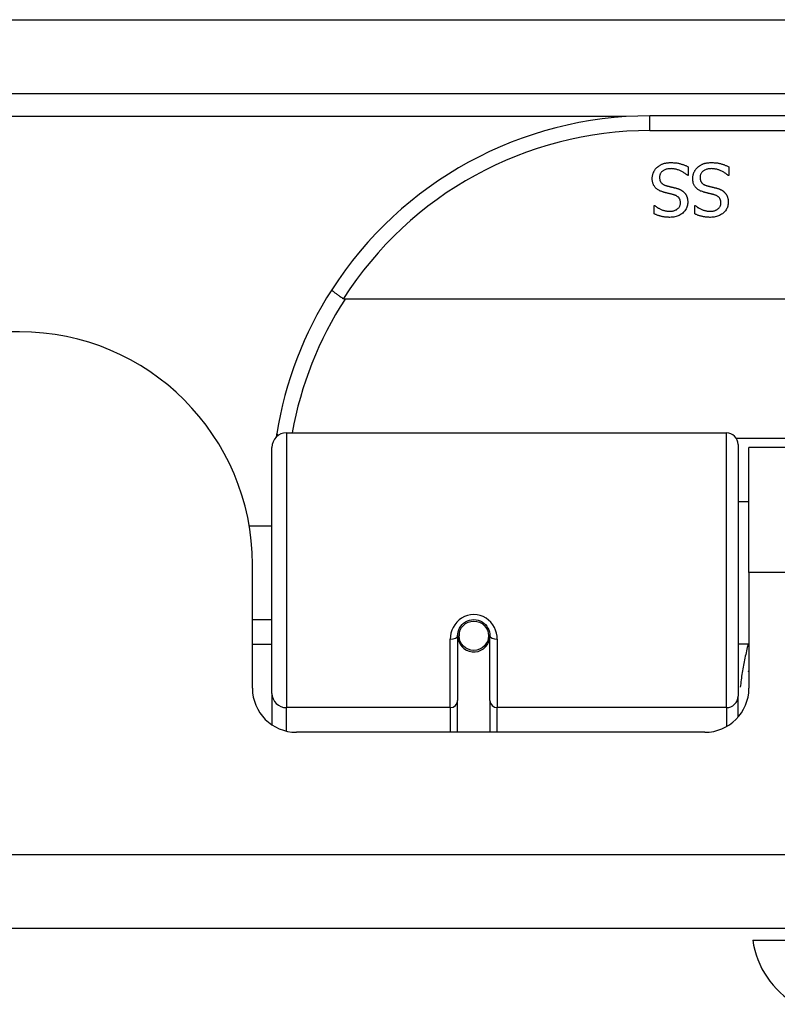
# Model space of a CAD drawing. Header units: inches. Extents: x 20 to 506, y 54 to 236.
# Tile 38 of 245: x 110.31 to 111.32, y 54.49 to 55.81. Entities that reach past the tile are written whole.
import ezdxf

# ---------------------------------------------------------------- set-up
doc = ezdxf.new("R2010")
doc.units = ezdxf.units.IN
doc.header["$MEASUREMENT"] = 0
doc.layers.add('Visible Edges(ANSI)', color=7, linetype='Continuous', lineweight=25)
doc.layers.add('Visible Tangent Edges(ANSI)', color=7, linetype='Continuous', lineweight=25)

msp = doc.modelspace()

# ---------------------------------------------------------------- linework, layer by layer
at = {"layer": 'Visible Edges(ANSI)'}
for p, q in [((68.3494, 55.7146), (116.1514, 55.7146)), ((112.65, 55.6846), (111.1539, 55.6846)), ((111.2051, 55.6164), (111.2051, 55.6046)), ((111.2594, 55.6164), (111.2594, 55.6046)), ((111.2051, 55.6046), (111.2044, 55.6046)), ((111.2594, 55.6046), (111.2587, 55.6046)), ((111.1597, 55.5644), (111.1604, 55.5644)), ((111.1597, 55.5531), (111.1597, 55.5644)), ((111.2139, 55.5644), (111.2146, 55.5644)), ((111.2139, 55.5531), (111.2139, 55.5644)), ((113.0588, 55.4389), (110.7451, 55.4389)), ((110.3089, 55.395), (100.3939, 55.395)), ((110.6667, 55.2596), (111.2563, 55.2596)), ((110.647, 54.91), (110.647, 55.2399)), ((111.272, 55.2438), (111.272, 54.9062)), ((111.2864, 55.072), (111.2864, 55.24)), ((112.5174, 55.24), (111.2864, 55.24)), ((111.272, 55.1675), (111.2864, 55.1675)), ((110.6166, 55.135), (110.647, 55.135)), ((110.6209, 54.9171), (110.6209, 55.083)), ((111.2864, 55.072), (111.2864, 54.9171)), ((110.6209, 55.0091), (110.647, 55.0091)), ((110.896, 54.9874), (110.896, 54.9005)), ((110.8982, 54.985), (110.8962, 54.985)), ((110.8965, 54.9917), (110.8984, 54.9913)), ((110.898, 54.9914), (110.898, 54.9874)), ((110.937, 54.9834), (110.9393, 54.9829)), ((110.9393, 54.9005), (110.9393, 54.9874)), ((110.647, 54.9755), (110.6209, 54.9755)), ((110.902, 54.9755), (110.8996, 54.9755)), ((110.9358, 54.9755), (110.9334, 54.9755)), ((111.272, 54.9766), (111.2864, 54.9766)), ((110.647, 54.91), (110.647, 54.8681)), ((111.272, 54.8784), (111.272, 54.9062)), ((110.896, 54.858), (110.896, 54.9005)), ((110.9393, 54.9005), (110.9393, 54.858)), ((111.2274, 54.858), (110.68, 54.858)), ((116.0529, 54.595), (68.4479, 54.595)), ((111.2917, 54.5793), (111.3645, 54.5793))]:
    msp.add_line(p, q, dxfattribs=at)
at = {"layer": 'Visible Edges(ANSI)', "flags": 128}
for points in [[(111.1633, 55.6155), (111.1639, 55.616), (111.1645, 55.6165), (111.1651, 55.6169), (111.1657, 55.6174), (111.1663, 55.6178), (111.167, 55.6182), (111.1676, 55.6186), (111.1683, 55.619), (111.1689, 55.6193), (111.1696, 55.6197), (111.1703, 55.62), (111.171, 55.6202), (111.1718, 55.6205), (111.1725, 55.6208), (111.1733, 55.621), (111.1741, 55.6212), (111.175, 55.6213), (111.1759, 55.6215), (111.1768, 55.6216), (111.1777, 55.6217), (111.1787, 55.6218), (111.1797, 55.6219), (111.1808, 55.6219), (111.1818, 55.6219)], [(111.1818, 55.6219), (111.1831, 55.6219), (111.1843, 55.6219), (111.1855, 55.6218), (111.1867, 55.6217), (111.1878, 55.6216), (111.189, 55.6215), (111.19, 55.6214), (111.1911, 55.6212), (111.1921, 55.621), (111.1931, 55.6208), (111.194, 55.6206), (111.1949, 55.6203), (111.1958, 55.62), (111.1967, 55.6197), (111.1976, 55.6195), (111.1985, 55.6192), (111.1993, 55.6188), (111.2002, 55.6185), (111.201, 55.6182), (111.2018, 55.6179), (111.2027, 55.6175), (111.2035, 55.6171), (111.2043, 55.6168), (111.2051, 55.6164)], [(111.2176, 55.6155), (111.2182, 55.616), (111.2188, 55.6165), (111.2194, 55.6169), (111.22, 55.6174), (111.2206, 55.6178), (111.2212, 55.6182), (111.2219, 55.6186), (111.2225, 55.619), (111.2232, 55.6193), (111.2239, 55.6197), (111.2246, 55.62), (111.2253, 55.6202), (111.226, 55.6205), (111.2268, 55.6208), (111.2276, 55.621), (111.2284, 55.6212), (111.2293, 55.6213), (111.2302, 55.6215), (111.2311, 55.6216), (111.232, 55.6217), (111.233, 55.6218), (111.234, 55.6219), (111.235, 55.6219), (111.2361, 55.6219)], [(111.2361, 55.6219), (111.2374, 55.6219), (111.2386, 55.6219), (111.2398, 55.6218), (111.241, 55.6217), (111.2421, 55.6216), (111.2432, 55.6215), (111.2443, 55.6214), (111.2453, 55.6212), (111.2464, 55.621), (111.2473, 55.6208), (111.2483, 55.6206), (111.2492, 55.6203), (111.2501, 55.62), (111.251, 55.6197), (111.2519, 55.6195), (111.2527, 55.6192), (111.2536, 55.6188), (111.2544, 55.6185), (111.2553, 55.6182), (111.2561, 55.6179), (111.2569, 55.6175), (111.2578, 55.6171), (111.2586, 55.6168), (111.2594, 55.6164)], [(111.1569, 55.6004), (111.1569, 55.6011), (111.157, 55.6018), (111.157, 55.6025), (111.1571, 55.6032), (111.1572, 55.6039), (111.1573, 55.6046), (111.1575, 55.6053), (111.1577, 55.6059), (111.1579, 55.6066), (111.1581, 55.6073), (111.1583, 55.608), (111.1586, 55.6086), (111.1589, 55.6093), (111.1592, 55.61), (111.1595, 55.6106), (111.1599, 55.6112), (111.1602, 55.6118), (111.1606, 55.6124), (111.161, 55.6129), (111.1615, 55.6135), (111.1619, 55.614), (111.1624, 55.6145), (111.1628, 55.615), (111.1633, 55.6155)], [(111.1825, 55.6138), (111.1812, 55.6137), (111.18, 55.6137), (111.1789, 55.6136), (111.1777, 55.6134), (111.1767, 55.6132), (111.1757, 55.6129), (111.1747, 55.6127), (111.1738, 55.6123), (111.173, 55.6119), (111.1722, 55.6115), (111.1714, 55.611), (111.1707, 55.6105), (111.1701, 55.61), (111.1695, 55.6094), (111.169, 55.6088), (111.1685, 55.6081), (111.1681, 55.6074), (111.1677, 55.6067), (111.1674, 55.606), (111.1672, 55.6053), (111.167, 55.6045), (111.1668, 55.6036), (111.1668, 55.6028), (111.1667, 55.6019)], [(111.2044, 55.6046), (111.2036, 55.6053), (111.2028, 55.606), (111.202, 55.6066), (111.2012, 55.6073), (111.2003, 55.6079), (111.1994, 55.6084), (111.1986, 55.609), (111.1976, 55.6095), (111.1967, 55.61), (111.1958, 55.6105), (111.1948, 55.6109), (111.1939, 55.6113), (111.1929, 55.6117), (111.1919, 55.6121), (111.1909, 55.6124), (111.19, 55.6127), (111.189, 55.6129), (111.1881, 55.6132), (111.1871, 55.6133), (111.1862, 55.6135), (111.1853, 55.6136), (111.1844, 55.6137), (111.1834, 55.6137), (111.1825, 55.6138)], [(111.2112, 55.6004), (111.2112, 55.6011), (111.2112, 55.6018), (111.2113, 55.6025), (111.2114, 55.6032), (111.2115, 55.6039), (111.2116, 55.6046), (111.2118, 55.6053), (111.2119, 55.6059), (111.2121, 55.6066), (111.2124, 55.6073), (111.2126, 55.608), (111.2129, 55.6086), (111.2132, 55.6093), (111.2135, 55.61), (111.2138, 55.6106), (111.2142, 55.6112), (111.2145, 55.6118), (111.2149, 55.6124), (111.2153, 55.6129), (111.2157, 55.6135), (111.2162, 55.614), (111.2166, 55.6145), (111.2171, 55.615), (111.2176, 55.6155)], [(111.2368, 55.6138), (111.2355, 55.6137), (111.2343, 55.6137), (111.2331, 55.6136), (111.232, 55.6134), (111.2309, 55.6132), (111.2299, 55.6129), (111.229, 55.6127), (111.2281, 55.6123), (111.2272, 55.6119), (111.2264, 55.6115), (111.2257, 55.611), (111.225, 55.6105), (111.2244, 55.61), (111.2238, 55.6094), (111.2232, 55.6088), (111.2228, 55.6081), (111.2224, 55.6074), (111.222, 55.6067), (111.2217, 55.606), (111.2214, 55.6053), (111.2212, 55.6045), (111.2211, 55.6036), (111.221, 55.6028), (111.221, 55.6019)], [(111.2587, 55.6046), (111.2579, 55.6053), (111.2571, 55.606), (111.2563, 55.6066), (111.2554, 55.6073), (111.2546, 55.6079), (111.2537, 55.6084), (111.2528, 55.609), (111.2519, 55.6095), (111.251, 55.61), (111.2501, 55.6105), (111.2491, 55.6109), (111.2481, 55.6113), (111.2472, 55.6117), (111.2462, 55.6121), (111.2452, 55.6124), (111.2443, 55.6127), (111.2433, 55.6129), (111.2424, 55.6132), (111.2414, 55.6133), (111.2405, 55.6135), (111.2395, 55.6136), (111.2386, 55.6137), (111.2377, 55.6137), (111.2368, 55.6138)], [(111.171, 55.5826), (111.1698, 55.583), (111.1687, 55.5834), (111.1676, 55.5838), (111.1665, 55.5843), (111.1656, 55.5848), (111.1647, 55.5854), (111.1638, 55.586), (111.163, 55.5866), (111.1622, 55.5872), (111.1615, 55.5879), (111.1609, 55.5886), (111.1603, 55.5893), (111.1598, 55.5901), (111.1593, 55.5909), (111.1588, 55.5917), (111.1584, 55.5926), (111.1581, 55.5934), (111.1578, 55.5944), (111.1575, 55.5953), (111.1573, 55.5963), (111.1571, 55.5973), (111.157, 55.5983), (111.1569, 55.5993), (111.1569, 55.6004)], [(111.1667, 55.6019), (111.1667, 55.6012), (111.1668, 55.6006), (111.1669, 55.5999), (111.167, 55.5993), (111.1671, 55.5987), (111.1673, 55.5981), (111.1674, 55.5975), (111.1677, 55.597), (111.1679, 55.5965), (111.1682, 55.596), (111.1685, 55.5955), (111.1688, 55.595), (111.1692, 55.5946), (111.1696, 55.5942), (111.17, 55.5938), (111.1705, 55.5934), (111.171, 55.5931), (111.1715, 55.5927), (111.1721, 55.5924), (111.1727, 55.5921), (111.1733, 55.5918), (111.174, 55.5916), (111.1747, 55.5913), (111.1755, 55.5911)], [(111.1755, 55.5911), (111.176, 55.5909), (111.1765, 55.5908), (111.1771, 55.5906), (111.1776, 55.5905), (111.1781, 55.5904), (111.1786, 55.5902), (111.1791, 55.5901), (111.1796, 55.59), (111.1801, 55.5899), (111.1805, 55.5897), (111.181, 55.5896), (111.1815, 55.5895), (111.1819, 55.5894), (111.1824, 55.5893), (111.1829, 55.5892), (111.1834, 55.5891), (111.184, 55.5889), (111.1845, 55.5888), (111.1851, 55.5886), (111.1857, 55.5885), (111.1863, 55.5883), (111.1869, 55.5882), (111.1876, 55.588), (111.1883, 55.5879)], [(111.2252, 55.5826), (111.2241, 55.583), (111.2229, 55.5834), (111.2218, 55.5838), (111.2208, 55.5843), (111.2198, 55.5848), (111.2189, 55.5854), (111.2181, 55.586), (111.2173, 55.5866), (111.2165, 55.5872), (111.2158, 55.5879), (111.2152, 55.5886), (111.2146, 55.5893), (111.214, 55.5901), (111.2135, 55.5909), (111.2131, 55.5917), (111.2127, 55.5926), (111.2123, 55.5934), (111.212, 55.5944), (111.2118, 55.5953), (111.2116, 55.5963), (111.2114, 55.5973), (111.2113, 55.5983), (111.2112, 55.5993), (111.2112, 55.6004)], [(111.221, 55.6019), (111.221, 55.6012), (111.2211, 55.6006), (111.2211, 55.5999), (111.2212, 55.5993), (111.2214, 55.5987), (111.2215, 55.5981), (111.2217, 55.5975), (111.2219, 55.597), (111.2222, 55.5965), (111.2225, 55.596), (111.2228, 55.5955), (111.2231, 55.595), (111.2235, 55.5946), (111.2239, 55.5942), (111.2243, 55.5938), (111.2248, 55.5934), (111.2253, 55.5931), (111.2258, 55.5927), (111.2264, 55.5924), (111.227, 55.5921), (111.2276, 55.5918), (111.2283, 55.5916), (111.229, 55.5913), (111.2297, 55.5911)], [(111.2297, 55.5911), (111.2303, 55.5909), (111.2308, 55.5908), (111.2313, 55.5906), (111.2318, 55.5905), (111.2324, 55.5904), (111.2329, 55.5902), (111.2334, 55.5901), (111.2338, 55.59), (111.2343, 55.5899), (111.2348, 55.5897), (111.2353, 55.5896), (111.2357, 55.5895), (111.2362, 55.5894), (111.2367, 55.5893), (111.2372, 55.5892), (111.2377, 55.5891), (111.2382, 55.5889), (111.2388, 55.5888), (111.2394, 55.5886), (111.24, 55.5885), (111.2406, 55.5883), (111.2412, 55.5882), (111.2419, 55.588), (111.2425, 55.5879)], [(111.1855, 55.5788), (111.185, 55.579), (111.1845, 55.5791), (111.1839, 55.5793), (111.1834, 55.5794), (111.1828, 55.5796), (111.1822, 55.5797), (111.1816, 55.5799), (111.1809, 55.58), (111.1803, 55.5802), (111.1796, 55.5803), (111.1789, 55.5805), (111.1782, 55.5807), (111.1775, 55.5808), (111.1768, 55.581), (111.1761, 55.5812), (111.1755, 55.5813), (111.1748, 55.5815), (111.1742, 55.5817), (111.1736, 55.5818), (111.1731, 55.582), (111.1725, 55.5821), (111.172, 55.5823), (111.1715, 55.5824), (111.171, 55.5826)], [(111.1948, 55.5678), (111.1947, 55.5685), (111.1947, 55.5693), (111.1946, 55.5699), (111.1945, 55.5706), (111.1943, 55.5712), (111.1942, 55.5718), (111.1939, 55.5724), (111.1937, 55.573), (111.1934, 55.5735), (111.1931, 55.574), (111.1928, 55.5745), (111.1924, 55.575), (111.192, 55.5754), (111.1915, 55.5758), (111.191, 55.5762), (111.1905, 55.5766), (111.19, 55.5769), (111.1895, 55.5773), (111.1889, 55.5776), (111.1883, 55.5779), (111.1876, 55.5781), (111.1869, 55.5784), (111.1862, 55.5786), (111.1855, 55.5788)], [(111.1883, 55.5879), (111.1889, 55.5877), (111.1895, 55.5875), (111.1901, 55.5873), (111.1906, 55.5872), (111.1912, 55.587), (111.1917, 55.5868), (111.1923, 55.5866), (111.1928, 55.5863), (111.1933, 55.5861), (111.1939, 55.5859), (111.1944, 55.5857), (111.1948, 55.5854), (111.1953, 55.5852), (111.1958, 55.5849), (111.1962, 55.5846), (111.1967, 55.5843), (111.1971, 55.584), (111.1976, 55.5837), (111.198, 55.5834), (111.1984, 55.5831), (111.1988, 55.5827), (111.1992, 55.5824), (111.1996, 55.582), (111.2, 55.5816)], [(111.2, 55.5816), (111.2003, 55.5812), (111.2007, 55.5808), (111.201, 55.5804), (111.2013, 55.5799), (111.2016, 55.5795), (111.2019, 55.579), (111.2022, 55.5786), (111.2025, 55.5781), (111.2027, 55.5776), (111.2029, 55.5771), (111.2032, 55.5766), (111.2034, 55.5761), (111.2036, 55.5756), (111.2037, 55.575), (111.2039, 55.5744), (111.204, 55.5739), (111.2042, 55.5733), (111.2043, 55.5727), (111.2044, 55.5721), (111.2044, 55.5714), (111.2045, 55.5708), (111.2045, 55.5701), (111.2046, 55.5695), (111.2046, 55.5688)], [(111.2398, 55.5788), (111.2393, 55.579), (111.2387, 55.5791), (111.2382, 55.5793), (111.2376, 55.5794), (111.2371, 55.5796), (111.2365, 55.5797), (111.2358, 55.5799), (111.2352, 55.58), (111.2345, 55.5802), (111.2339, 55.5803), (111.2332, 55.5805), (111.2325, 55.5807), (111.2317, 55.5808), (111.231, 55.581), (111.2304, 55.5812), (111.2297, 55.5813), (111.2291, 55.5815), (111.2285, 55.5817), (111.2279, 55.5818), (111.2273, 55.582), (111.2268, 55.5821), (111.2262, 55.5823), (111.2257, 55.5824), (111.2252, 55.5826)], [(111.249, 55.5678), (111.249, 55.5685), (111.249, 55.5693), (111.2489, 55.5699), (111.2488, 55.5706), (111.2486, 55.5712), (111.2484, 55.5718), (111.2482, 55.5724), (111.248, 55.573), (111.2477, 55.5735), (111.2474, 55.574), (111.247, 55.5745), (111.2466, 55.575), (111.2462, 55.5754), (111.2458, 55.5758), (111.2453, 55.5762), (111.2448, 55.5766), (111.2443, 55.5769), (111.2437, 55.5773), (111.2431, 55.5776), (111.2425, 55.5779), (111.2419, 55.5781), (111.2412, 55.5784), (111.2405, 55.5786), (111.2398, 55.5788)], [(111.2425, 55.5879), (111.2431, 55.5877), (111.2437, 55.5875), (111.2443, 55.5873), (111.2449, 55.5872), (111.2455, 55.587), (111.246, 55.5868), (111.2466, 55.5866), (111.2471, 55.5863), (111.2476, 55.5861), (111.2481, 55.5859), (111.2486, 55.5857), (111.2491, 55.5854), (111.2496, 55.5852), (111.2501, 55.5849), (111.2505, 55.5846), (111.251, 55.5843), (111.2514, 55.584), (111.2518, 55.5837), (111.2523, 55.5834), (111.2527, 55.5831), (111.2531, 55.5827), (111.2535, 55.5824), (111.2539, 55.582), (111.2542, 55.5816)], [(111.2542, 55.5816), (111.2546, 55.5812), (111.2549, 55.5808), (111.2553, 55.5804), (111.2556, 55.5799), (111.2559, 55.5795), (111.2562, 55.579), (111.2565, 55.5786), (111.2567, 55.5781), (111.257, 55.5776), (111.2572, 55.5771), (111.2574, 55.5766), (111.2576, 55.5761), (111.2578, 55.5756), (111.258, 55.575), (111.2582, 55.5744), (111.2583, 55.5739), (111.2584, 55.5733), (111.2585, 55.5727), (111.2586, 55.5721), (111.2587, 55.5714), (111.2588, 55.5708), (111.2588, 55.5701), (111.2588, 55.5695), (111.2588, 55.5688)], [(111.1604, 55.5644), (111.1609, 55.5639), (111.1615, 55.5634), (111.1622, 55.5629), (111.1628, 55.5624), (111.1635, 55.5619), (111.1642, 55.5615), (111.165, 55.561), (111.1657, 55.5606), (111.1665, 55.5602), (111.1673, 55.5598), (111.1682, 55.5594), (111.169, 55.559), (111.1699, 55.5586), (111.1708, 55.5583), (111.1717, 55.558), (111.1726, 55.5577), (111.1735, 55.5575), (111.1744, 55.5572), (111.1754, 55.5571), (111.1763, 55.5569), (111.1772, 55.5568), (111.1782, 55.5567), (111.1791, 55.5567), (111.1801, 55.5567)], [(111.1801, 55.5567), (111.1812, 55.5567), (111.1822, 55.5568), (111.1832, 55.5569), (111.1842, 55.557), (111.1851, 55.5572), (111.186, 55.5574), (111.1869, 55.5577), (111.1877, 55.558), (111.1885, 55.5584), (111.1893, 55.5588), (111.19, 55.5593), (111.1907, 55.5597), (111.1914, 55.5603), (111.1919, 55.5608), (111.1925, 55.5614), (111.193, 55.562), (111.1934, 55.5626), (111.1937, 55.5633), (111.1941, 55.564), (111.1943, 55.5647), (111.1945, 55.5654), (111.1946, 55.5662), (111.1947, 55.567), (111.1948, 55.5678)], [(111.2046, 55.5688), (111.2045, 55.5674), (111.2044, 55.566), (111.2042, 55.5647), (111.2038, 55.5634), (111.2034, 55.5621), (111.2029, 55.5609), (111.2023, 55.5597), (111.2016, 55.5585), (111.2008, 55.5574), (111.1999, 55.5564), (111.1989, 55.5553), (111.1979, 55.5543), (111.1967, 55.5534), (111.1955, 55.5526), (111.1943, 55.5518), (111.193, 55.5511), (111.1916, 55.5505), (111.1902, 55.55), (111.1888, 55.5495), (111.1873, 55.5492), (111.1857, 55.5489), (111.1841, 55.5487), (111.1824, 55.5486), (111.1807, 55.5485)], [(111.2146, 55.5644), (111.2152, 55.5639), (111.2158, 55.5634), (111.2164, 55.5629), (111.2171, 55.5624), (111.2178, 55.5619), (111.2185, 55.5615), (111.2192, 55.561), (111.22, 55.5606), (111.2208, 55.5602), (111.2216, 55.5598), (111.2224, 55.5594), (111.2233, 55.559), (111.2242, 55.5586), (111.2251, 55.5583), (111.226, 55.558), (111.2269, 55.5577), (111.2278, 55.5575), (111.2287, 55.5572), (111.2296, 55.5571), (111.2306, 55.5569), (111.2315, 55.5568), (111.2325, 55.5567), (111.2334, 55.5567), (111.2344, 55.5567)], [(111.2344, 55.5567), (111.2355, 55.5567), (111.2365, 55.5568), (111.2375, 55.5569), (111.2385, 55.557), (111.2394, 55.5572), (111.2403, 55.5574), (111.2412, 55.5577), (111.242, 55.558), (111.2428, 55.5584), (111.2436, 55.5588), (111.2443, 55.5593), (111.245, 55.5597), (111.2456, 55.5603), (111.2462, 55.5608), (111.2467, 55.5614), (111.2472, 55.562), (111.2476, 55.5626), (111.248, 55.5633), (111.2483, 55.564), (111.2486, 55.5647), (111.2488, 55.5654), (111.2489, 55.5662), (111.249, 55.567), (111.249, 55.5678)], [(111.2588, 55.5688), (111.2588, 55.5674), (111.2587, 55.566), (111.2584, 55.5647), (111.2581, 55.5634), (111.2577, 55.5621), (111.2572, 55.5609), (111.2566, 55.5597), (111.2559, 55.5585), (111.2551, 55.5574), (111.2542, 55.5564), (111.2532, 55.5553), (111.2521, 55.5543), (111.251, 55.5534), (111.2498, 55.5526), (111.2485, 55.5518), (111.2472, 55.5511), (111.2459, 55.5505), (111.2445, 55.55), (111.243, 55.5495), (111.2415, 55.5492), (111.24, 55.5489), (111.2384, 55.5487), (111.2367, 55.5486), (111.235, 55.5485)], [(111.1807, 55.5485), (111.1797, 55.5485), (111.1788, 55.5486), (111.1778, 55.5486), (111.1768, 55.5486), (111.1759, 55.5487), (111.1749, 55.5488), (111.174, 55.5489), (111.1731, 55.549), (111.1722, 55.5492), (111.1713, 55.5493), (111.1704, 55.5495), (111.1695, 55.5497), (111.1686, 55.5499), (111.1677, 55.5501), (111.1669, 55.5504), (111.166, 55.5506), (111.1652, 55.5509), (111.1644, 55.5511), (111.1636, 55.5514), (111.1628, 55.5517), (111.162, 55.5521), (111.1612, 55.5524), (111.1604, 55.5527), (111.1597, 55.5531)], [(111.235, 55.5485), (111.234, 55.5485), (111.233, 55.5486), (111.2321, 55.5486), (111.2311, 55.5486), (111.2302, 55.5487), (111.2292, 55.5488), (111.2283, 55.5489), (111.2274, 55.549), (111.2264, 55.5492), (111.2255, 55.5493), (111.2246, 55.5495), (111.2238, 55.5497), (111.2229, 55.5499), (111.222, 55.5501), (111.2212, 55.5504), (111.2203, 55.5506), (111.2195, 55.5509), (111.2187, 55.5511), (111.2178, 55.5514), (111.217, 55.5517), (111.2162, 55.5521), (111.2155, 55.5524), (111.2147, 55.5527), (111.2139, 55.5531)], [(110.7273, 55.4514), (110.7273, 55.4513), (110.7273, 55.4512), (110.7274, 55.451), (110.7276, 55.4507), (110.7279, 55.4504), (110.7282, 55.4501), (110.7286, 55.4497), (110.7291, 55.4493), (110.7296, 55.4489), (110.7302, 55.4484), (110.7308, 55.4479), (110.7315, 55.4474), (110.7323, 55.4468), (110.7331, 55.4462), (110.7339, 55.4456), (110.7348, 55.4449), (110.7358, 55.4443), (110.7367, 55.4436), (110.7377, 55.4429), (110.7387, 55.4422), (110.7398, 55.4415), (110.7408, 55.4408), (110.7419, 55.4401), (110.743, 55.4394)], [(110.7451, 55.4389), (110.745, 55.4389), (110.7449, 55.4389), (110.7448, 55.4389), (110.7447, 55.4389), (110.7446, 55.4389), (110.7445, 55.4389), (110.7444, 55.4389), (110.7443, 55.439), (110.7443, 55.439), (110.7442, 55.439), (110.7441, 55.439), (110.744, 55.439), (110.7439, 55.439), (110.7438, 55.4391), (110.7437, 55.4391), (110.7436, 55.4391), (110.7436, 55.4392), (110.7435, 55.4392), (110.7434, 55.4392), (110.7433, 55.4393), (110.7432, 55.4393), (110.7432, 55.4394), (110.7431, 55.4394), (110.743, 55.4394)], [(110.6536, 55.2588), (110.6535, 55.2586), (110.6535, 55.2584), (110.6535, 55.2582), (110.6534, 55.258), (110.6534, 55.2577), (110.6534, 55.2575), (110.6533, 55.2573), (110.6533, 55.2571), (110.6533, 55.2569), (110.6532, 55.2567), (110.6532, 55.2565), (110.6532, 55.2563), (110.6531, 55.2561), (110.6531, 55.2559), (110.6531, 55.2557), (110.653, 55.2555), (110.653, 55.2552), (110.653, 55.255), (110.6529, 55.2548), (110.6529, 55.2546), (110.6529, 55.2544), (110.6528, 55.2542), (110.6528, 55.254), (110.6528, 55.2538)], [(110.896, 54.9874), (110.8962, 54.99), (110.8967, 54.9927), (110.8975, 54.9952), (110.8987, 54.9977), (110.9002, 55.0001), (110.902, 55.0023), (110.9041, 55.0042), (110.9065, 55.0059), (110.9091, 55.0073), (110.9119, 55.0082), (110.9148, 55.0088), (110.9177, 55.0091), (110.9207, 55.0088), (110.9236, 55.0082), (110.9263, 55.0072), (110.929, 55.0059), (110.9313, 55.0042), (110.9334, 55.0023), (110.9352, 55.0001), (110.9367, 54.9977), (110.9379, 54.9952), (110.9387, 54.9926), (110.9392, 54.99), (110.9393, 54.9874)], [(111.2859, 54.939), (111.2859, 54.9391), (111.286, 54.9391), (111.286, 54.9392), (111.286, 54.9392), (111.286, 54.9393), (111.2861, 54.9394), (111.2861, 54.9394), (111.2861, 54.9395), (111.2861, 54.9395), (111.2861, 54.9396), (111.2862, 54.9396), (111.2862, 54.9397), (111.2862, 54.9397), (111.2862, 54.9398), (111.2862, 54.9398), (111.2863, 54.9399), (111.2863, 54.94), (111.2863, 54.94), (111.2863, 54.9401), (111.2864, 54.9401), (111.2864, 54.9402), (111.2864, 54.9402), (111.2864, 54.9403), (111.2864, 54.9403)]]:
    msp.add_lwpolyline(points, dxfattribs=at)
at = {"layer": 'Visible Edges(ANSI)'}
msp.add_circle((110.9177, 54.9874), 0.0197, dxfattribs=at)
for centre, radius, start, end in [((111.1539, 55.1777), 0.5069, 90, 147.3142), ((111.1539, 55.1777), 0.5069, 147.3142, 170.7932), ((110.3089, 55.083), 0.312, 0, 90), ((110.6667, 55.2399), 0.0197, 90, 180), ((111.2563, 55.2438), 0.0157, 0, 90), ((110.9177, 54.9874), 0.0217, 180, 348.1708), ((110.68, 54.9171), 0.0591, 180, 270), ((111.2274, 54.9171), 0.0591, 270, 0), ((111.4087, 54.5956), 0.1181, 187.9413, 240.1831)]:
    msp.add_arc(centre, radius, start, end, dxfattribs=at)
at = {"layer": 'Visible Tangent Edges(ANSI)'}
for p, q in [((68.3494, 55.8136), (115.3843, 55.8136)), ((111.1221, 55.6836), (99.5808, 55.6836)), ((111.1539, 55.6649), (111.1539, 55.6846)), ((111.1539, 55.6649), (112.65, 55.6649)), ((110.6667, 55.2596), (110.6667, 54.891)), ((111.2563, 54.891), (111.2563, 55.2596)), ((112.5341, 55.2519), (111.2698, 55.2519)), ((112.5174, 55.072), (111.2864, 55.072)), ((110.8862, 54.891), (110.8862, 54.9827)), ((110.9492, 54.9827), (110.9492, 54.891)), ((110.6667, 54.8596), (110.6667, 54.891)), ((110.8862, 54.891), (110.6667, 54.891)), ((110.8862, 54.891), (110.8862, 54.858)), ((111.2563, 54.891), (110.9492, 54.891)), ((110.9492, 54.858), (110.9492, 54.891)), ((111.2563, 54.891), (111.2563, 54.8656)), ((68.4479, 54.694), (116.0529, 54.694))]:
    msp.add_line(p, q, dxfattribs=at)
at = {"layer": 'Visible Tangent Edges(ANSI)', "flags": 128}
for points in [[(110.9492, 54.9827), (110.9489, 54.9867), (110.9482, 54.9908), (110.947, 54.9947), (110.9453, 54.9986), (110.9432, 55.0022), (110.9406, 55.0055), (110.9375, 55.0085), (110.9341, 55.0111), (110.9303, 55.0131), (110.9262, 55.0147), (110.922, 55.0156), (110.9177, 55.016), (110.9134, 55.0156), (110.9092, 55.0147), (110.9052, 55.0132), (110.9014, 55.0111), (110.8979, 55.0086), (110.8948, 55.0056), (110.8922, 55.0022), (110.89, 54.9986), (110.8883, 54.9947), (110.8871, 54.9908), (110.8864, 54.9867), (110.8862, 54.9827)], [(111.2857, 54.9766), (111.285, 54.9742), (111.2844, 54.9718), (111.2839, 54.9694), (111.2833, 54.9671), (111.2827, 54.9647), (111.2822, 54.9623), (111.2817, 54.9599), (111.2812, 54.9575), (111.2807, 54.955), (111.2802, 54.9526), (111.2797, 54.9502), (111.2793, 54.9478), (111.2788, 54.9453), (111.2784, 54.9429), (111.278, 54.9405), (111.2776, 54.938), (111.2772, 54.9356), (111.2768, 54.9331), (111.2765, 54.9307), (111.2761, 54.9282), (111.2758, 54.9257), (111.2755, 54.9233), (111.2752, 54.9208), (111.2749, 54.9183)]]:
    msp.add_lwpolyline(points, dxfattribs=at)
at = {"layer": 'Visible Tangent Edges(ANSI)'}
for centre, start, end in [((111.1539, 55.1777), 90, 147.5011), ((111.1539, 55.1739), 147.0552, 169.8777)]:
    msp.add_arc(centre, 0.4872, start, end, dxfattribs=at)
for centre, major_axis, ratio, start_param, end_param in [((110.673, 55.2556), (-0.0194, 0.0031), 0.187438, 0, 0.544489), ((110.8862, 54.9874), (0.00984, 0), 0.476565, 4.712389, 6.283185), ((110.9492, 54.9874), (-0.00984, 0), 0.476565, 0, 1.570796), ((110.6667, 54.91), (-0.0197, 0), 0.965926, 0, 1.570796), ((111.2563, 54.9062), (0.0157, 0), 0.965926, 4.712389, 6.283185), ((110.8862, 54.9005), (0.00984, 0), 0.965926, 4.712389, 6.283185), ((110.9492, 54.9005), (-0.00984, 0), 0.965926, 0, 1.570796)]:
    msp.add_ellipse(centre, major_axis=major_axis, ratio=ratio, start_param=start_param, end_param=end_param, dxfattribs=at)

doc.saveas('drawing.dxf')
